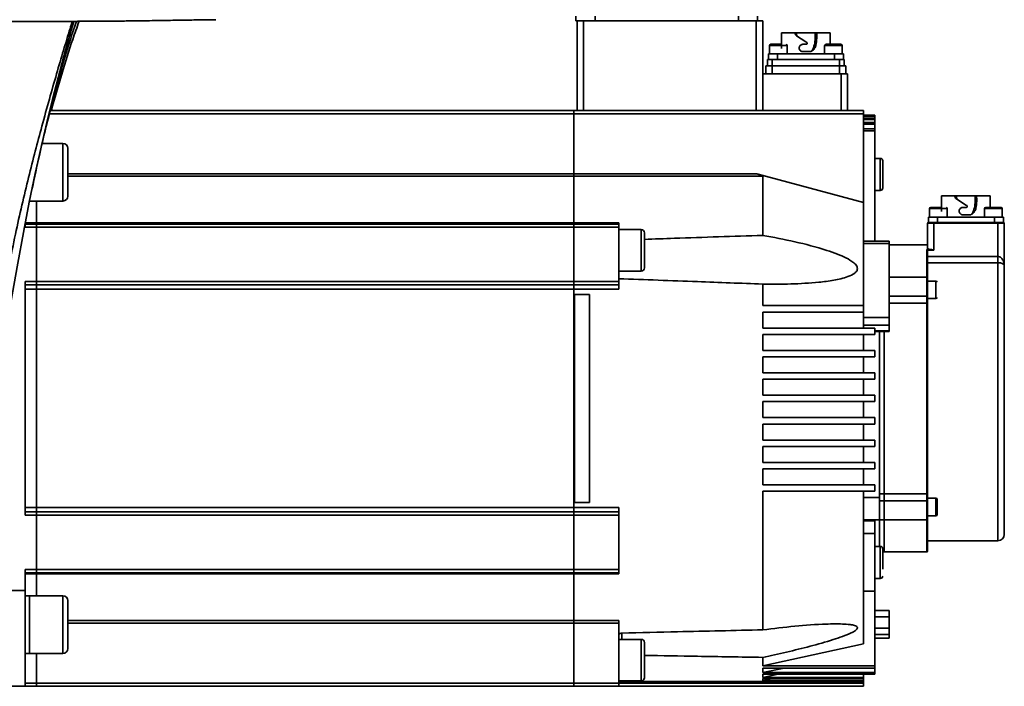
# Model space of a CAD drawing. Header units: millimetres. Extents: x -10540 to 6039, y -7467 to 6433.
# Tile 73 of 179: x -8126 to -7818, y 2343 to 2551. Entities that reach past the tile are written whole.
import ezdxf

# ---------------------------------------------------------------- set-up
doc = ezdxf.new("R2010")
doc.units = ezdxf.units.MM
doc.header["$LTSCALE"] = 8

msp = doc.modelspace()

# ---------------------------------------------------------------- linework, layer by layer
at = {"color": 7, "linetype": 'Continuous', "lineweight": 35}
for p, q in [((-7951.74, 2552.04), (-7951.74, 2550.54)), ((-7945.74, 2550.54), (-7945.74, 2552.04)), ((-7900.94, 2552.04), (-7900.94, 2550.54)), ((-7894.94, 2550.54), (-7894.94, 2552.04)), ((-7951.74, 2550.54), (-7951.34, 2550.54)), ((-7951.34, 2522.54), (-7951.34, 2550.54)), ((-7949.34, 2550.54), (-7951.34, 2550.54)), ((-7895.34, 2550.54), (-7949.34, 2550.54)), ((-7949.34, 2522.54), (-7949.34, 2550.54)), ((-7893.34, 2550.54), (-7895.34, 2550.54)), ((-7895.34, 2522.54), (-7895.34, 2550.54)), ((-7893.34, 2522.54), (-7893.34, 2550.54)), ((-7887.44, 2546.84), (-7887.44, 2541.94)), ((-7883.28, 2546.84), (-7887.44, 2546.84)), ((-7883.28, 2546.84), (-7883.28, 2546.84)), ((-7883.28, 2546.84), (-7882.78, 2546.52)), ((-7882.78, 2546.84), (-7883.28, 2546.84)), ((-7879.84, 2544), (-7882.81, 2545.93)), ((-7882.78, 2546.84), (-7882.78, 2546.52)), ((-7876.98, 2546.84), (-7882.78, 2546.84)), ((-7876.98, 2546.84), (-7876.96, 2545.15)), ((-7876.48, 2546.84), (-7876.98, 2546.84)), ((-7876.96, 2545.15), (-7876.47, 2545.16)), ((-7872.24, 2546.84), (-7876.48, 2546.84)), ((-7872.24, 2543.24), (-7872.24, 2546.84)), ((-7891.19, 2542.86), (-7891.19, 2540.24)), ((-7888.45, 2542.86), (-7891.19, 2542.86)), ((-7885.69, 2542.86), (-7888.45, 2542.86)), ((-7885.69, 2540.24), (-7885.69, 2542.86)), ((-7880.79, 2543.24), (-7879.76, 2543.24)), ((-7879.58, 2543.83), (-7879.84, 2544)), ((-7873.99, 2542.86), (-7873.99, 2540.24)), ((-7868.49, 2542.86), (-7873.99, 2542.86)), ((-7868.49, 2540.24), (-7868.49, 2542.86)), ((-7891.54, 2540.24), (-7891.54, 2538.54)), ((-7888.74, 2540.24), (-7891.54, 2540.24)), ((-7888.74, 2538.54), (-7888.74, 2540.24)), ((-7888.74, 2540.24), (-7870.94, 2540.24)), ((-7879.84, 2540.94), (-7880.79, 2540.94)), ((-7878.3, 2540.94), (-7879.84, 2540.94)), ((-7870.94, 2540.24), (-7870.94, 2538.54)), ((-7868.14, 2540.24), (-7870.94, 2540.24)), ((-7868.14, 2538.54), (-7868.14, 2540.24)), ((-7892.34, 2536.54), (-7892.34, 2534.04)), ((-7890.34, 2536.54), (-7892.34, 2536.54)), ((-7891.84, 2538.54), (-7891.84, 2536.54)), ((-7891.84, 2538.54), (-7890.34, 2538.54)), ((-7890.34, 2536.54), (-7890.34, 2538.54)), ((-7890.34, 2538.54), (-7889.48, 2538.54)), ((-7890.34, 2536.54), (-7869.34, 2536.54)), ((-7890.34, 2534.04), (-7890.34, 2536.54)), ((-7889.48, 2538.54), (-7888.74, 2538.54)), ((-7888.74, 2538.54), (-7870.94, 2538.54)), ((-7870.94, 2538.54), (-7870.2, 2538.54)), ((-7870.2, 2538.54), (-7869.34, 2538.54)), ((-7869.34, 2538.54), (-7869.34, 2536.54)), ((-7869.34, 2538.54), (-7867.84, 2538.54)), ((-7869.34, 2536.54), (-7869.34, 2534.04)), ((-7867.34, 2536.54), (-7869.34, 2536.54)), ((-7867.84, 2536.54), (-7867.84, 2538.54)), ((-7867.34, 2534.04), (-7867.34, 2536.54)), ((-7868.84, 2534.04), (-7893.34, 2534.04)), ((-7869.34, 2534.04), (-7890.34, 2534.04)), ((-7866.84, 2534.04), (-7868.84, 2534.04)), ((-7868.84, 2534.04), (-7868.84, 2522.54)), ((-7866.84, 2522.54), (-7866.84, 2534.04)), ((-7952.34, 2521.54), (-8116.27, 2521.54)), ((-8116, 2522.54), (-7952.34, 2522.54)), ((-7952.34, 2522.54), (-7861.84, 2522.54)), ((-7952.34, 2522.54), (-7952.34, 2521.54)), ((-7861.84, 2521.54), (-7952.34, 2521.54)), ((-7952.34, 2521.54), (-7952.34, 2502.75)), ((-7861.84, 2521.54), (-7861.84, 2522.54)), ((-7861.84, 2493.81), (-7861.84, 2521.54)), ((-7858.34, 2521.04), (-7861.84, 2521.04)), ((-7861.84, 2521.03), (-7858.34, 2521.03)), ((-7858.34, 2520.83), (-7861.84, 2520.83)), ((-7861.84, 2520.68), (-7858.34, 2520.68)), ((-7858.34, 2521.03), (-7858.34, 2521.04)), ((-7858.34, 2521.03), (-7858.34, 2520.83)), ((-7858.34, 2520.68), (-7858.34, 2520.83)), ((-7858.34, 2520.68), (-7858.34, 2520.08)), ((-7858.34, 2520.08), (-7861.84, 2520.08)), ((-7861.84, 2519.76), (-7858.34, 2519.76)), ((-7858.34, 2518.75), (-7861.84, 2518.75)), ((-7861.84, 2518.26), (-7858.34, 2518.26)), ((-7858.34, 2519.76), (-7858.34, 2520.08)), ((-7858.34, 2519.76), (-7858.34, 2518.75)), ((-7858.34, 2518.26), (-7858.34, 2518.75)), ((-7858.34, 2518.26), (-7858.34, 2516.82)), ((-7858.34, 2516.82), (-7861.84, 2516.82)), ((-7861.84, 2516.15), (-7858.34, 2516.15)), ((-7858.34, 2516.15), (-7858.34, 2516.82)), ((-7858.34, 2516.15), (-7858.34, 2481.71)), ((-8112.04, 2512.25), (-8118.52, 2512.25)), ((-8112.04, 2494.25), (-8112.04, 2512.25)), ((-8110.54, 2510.75), (-8110.54, 2495.75)), ((-7856.59, 2507.57), (-7858.34, 2507.57)), ((-7856.59, 2497.57), (-7856.59, 2507.57)), ((-8110.54, 2502.75), (-7952.34, 2502.75)), ((-7952.34, 2501.97), (-8110.54, 2501.97)), ((-7952.34, 2502.75), (-7895.2, 2502.75)), ((-7952.34, 2501.97), (-7952.34, 2502.75)), ((-7893.34, 2501.97), (-7952.34, 2501.97)), ((-7952.34, 2501.97), (-7952.34, 2487.42)), ((-7895.2, 2502.75), (-7861.84, 2493.81)), ((-7893.34, 2483.52), (-7893.34, 2501.97)), ((-7858.34, 2497.57), (-7856.59, 2497.57)), ((-7837.44, 2495.84), (-7837.44, 2490.94)), ((-7833.28, 2495.84), (-7837.44, 2495.84)), ((-7833.28, 2495.84), (-7833.28, 2495.84)), ((-7833.28, 2495.84), (-7832.78, 2495.52)), ((-7832.78, 2495.84), (-7833.28, 2495.84)), ((-7832.78, 2495.84), (-7832.78, 2495.52)), ((-7826.98, 2495.84), (-7832.78, 2495.84)), ((-7826.98, 2495.84), (-7826.96, 2494.15)), ((-7826.48, 2495.84), (-7826.98, 2495.84)), ((-7822.24, 2495.84), (-7826.48, 2495.84)), ((-7822.24, 2492.24), (-7822.24, 2495.84)), ((-8122.54, 2494.25), (-8112.04, 2494.25)), ((-8120.34, 2487.42), (-8120.34, 2494.25)), ((-7861.84, 2461.54), (-7861.84, 2493.81)), ((-7829.84, 2493), (-7832.81, 2494.93)), ((-7829.58, 2492.83), (-7829.84, 2493)), ((-7826.96, 2494.15), (-7826.47, 2494.16)), ((-7841.19, 2491.86), (-7841.19, 2489.24)), ((-7838.45, 2491.86), (-7841.19, 2491.86)), ((-7835.69, 2491.86), (-7838.45, 2491.86)), ((-7835.69, 2489.24), (-7835.69, 2491.86)), ((-7830.79, 2492.24), (-7829.76, 2492.24)), ((-7829.84, 2489.94), (-7830.79, 2489.94)), ((-7828.3, 2489.94), (-7829.84, 2489.94)), ((-7823.99, 2491.86), (-7823.99, 2489.24)), ((-7818.49, 2491.86), (-7823.99, 2491.86)), ((-7818.49, 2489.24), (-7818.49, 2491.86)), ((-8123.84, 2487.42), (-8120.34, 2487.42)), ((-8123.84, 2487.32), (-8123.84, 2486.04)), ((-8123.84, 2487.04), (-8120.34, 2487.04)), ((-8120.34, 2487.42), (-7952.34, 2487.42)), ((-8120.34, 2487.04), (-8120.34, 2487.42)), ((-8120.34, 2487.04), (-7952.34, 2487.04)), ((-8120.34, 2487.04), (-8120.34, 2486.04)), ((-7952.34, 2487.42), (-7938.34, 2487.42)), ((-7952.34, 2487.04), (-7952.34, 2487.42)), ((-7952.34, 2487.04), (-7938.34, 2487.04)), ((-7952.34, 2487.04), (-7952.34, 2486.04)), ((-7938.34, 2487.42), (-7938.34, 2487.04)), ((-7938.34, 2487.04), (-7938.34, 2486.04)), ((-7841.84, 2487.34), (-7839.84, 2487.34)), ((-7841.84, 2487.34), (-7841.84, 2479.49)), ((-7841.54, 2489.24), (-7841.54, 2487.54)), ((-7838.74, 2489.24), (-7841.54, 2489.24)), ((-7841.54, 2487.54), (-7839.84, 2487.54)), ((-7839.84, 2487.54), (-7839.84, 2487.34)), ((-7839.84, 2487.54), (-7819.84, 2487.54)), ((-7839.84, 2487.34), (-7839.84, 2478.86)), ((-7819.84, 2487.34), (-7839.84, 2487.34)), ((-7838.74, 2487.54), (-7838.74, 2489.24)), ((-7838.74, 2489.24), (-7820.94, 2489.24)), ((-7820.94, 2489.24), (-7820.94, 2487.54)), ((-7818.14, 2489.24), (-7820.94, 2489.24)), ((-7819.84, 2487.54), (-7818.33, 2487.54)), ((-7819.84, 2487.54), (-7819.84, 2487.34)), ((-7819.84, 2487.34), (-7819.84, 2476.88)), ((-7817.84, 2487.34), (-7819.84, 2487.34)), ((-7818.14, 2487.54), (-7818.14, 2489.24)), ((-7817.84, 2473.85), (-7817.84, 2487.34)), ((-8124.41, 2484.37), (-8124.07, 2486.15)), ((-8123.84, 2486.04), (-8120.34, 2486.04)), ((-7952.34, 2486.04), (-8120.34, 2486.04)), ((-8120.34, 2469.04), (-8120.34, 2486.04)), ((-7938.34, 2486.04), (-7952.34, 2486.04)), ((-7952.34, 2486.04), (-7952.34, 2469.04)), ((-7938.34, 2469.04), (-7938.34, 2486.04)), ((-7931.34, 2485.33), (-7938.34, 2485.33)), ((-7931.34, 2472.33), (-7931.34, 2485.33)), ((-7853.84, 2481.71), (-7861.84, 2481.71)), ((-7853.84, 2481.01), (-7861.84, 2481.01)), ((-7853.84, 2481.01), (-7853.84, 2481.71)), ((-7853.84, 2457.87), (-7853.84, 2481.01)), ((-7841.84, 2480.54), (-7853.84, 2480.54)), ((-7840.6, 2479.05), (-7842.04, 2479.05)), ((-7842.04, 2470.48), (-7842.04, 2479.05)), ((-7841.84, 2478.81), (-7841.84, 2478.86)), ((-7839.84, 2478.86), (-7841.84, 2478.86)), ((-7841.84, 2476.88), (-7819.84, 2476.88)), ((-7819.84, 2474.97), (-7841.84, 2474.97)), ((-7819.84, 2474.97), (-7819.84, 2476.88)), ((-7819.84, 2474.97), (-7819.84, 2388.04)), ((-7938.34, 2472.33), (-7931.34, 2472.33)), ((-8120.34, 2469.04), (-8123.84, 2469.04)), ((-8123.84, 2469.04), (-8123.84, 2396.04)), ((-8120.34, 2468.04), (-8123.84, 2468.04)), ((-8120.34, 2469.04), (-7952.34, 2469.04)), ((-8120.34, 2469.04), (-8120.34, 2468.04)), ((-7952.34, 2468.04), (-8120.34, 2468.04)), ((-8120.34, 2466.65), (-8120.34, 2468.04)), ((-7952.34, 2469.04), (-7938.34, 2469.04)), ((-7952.34, 2469.04), (-7952.34, 2468.04)), ((-7938.34, 2468.04), (-7952.34, 2468.04)), ((-7952.34, 2468.04), (-7952.34, 2466.65)), ((-7938.34, 2469.04), (-7938.34, 2468.04)), ((-7938.34, 2468.04), (-7938.34, 2466.65)), ((-7893.34, 2461.54), (-7893.34, 2468.29)), ((-7842.04, 2470.48), (-7853.84, 2470.48)), ((-7842.04, 2470.48), (-7842.04, 2464.55)), ((-7839.21, 2469.23), (-7841.84, 2469.23)), ((-7839.21, 2466.48), (-7839.21, 2469.23)), ((-8120.34, 2466.65), (-8123.84, 2466.65)), ((-7952.34, 2466.65), (-8120.34, 2466.65)), ((-8120.34, 2398.42), (-8120.34, 2466.65)), ((-7938.34, 2466.65), (-7952.34, 2466.65)), ((-7952.34, 2466.65), (-7952.34, 2398.42)), ((-7952.14, 2400.04), (-7952.14, 2465.04)), ((-7952.14, 2465.04), (-7947.44, 2465.04)), ((-7947.44, 2400.04), (-7947.44, 2465.04)), ((-7841.86, 2467.98), (-7842, 2467.75)), ((-7842, 2465.21), (-7841.86, 2464.98)), ((-7839.21, 2463.73), (-7839.21, 2466.48)), ((-7853.84, 2464.55), (-7842.04, 2464.55)), ((-7842.04, 2462.34), (-7853.84, 2462.34)), ((-7842.04, 2464.55), (-7842.04, 2462.34)), ((-7842.04, 2462.34), (-7842.04, 2402.74)), ((-7841.84, 2464.39), (-7841.84, 2463.73)), ((-7841.84, 2463.73), (-7839.21, 2463.73)), ((-7861.84, 2461.54), (-7893.34, 2461.54)), ((-7893.34, 2459.54), (-7861.84, 2459.54)), ((-7893.34, 2454.54), (-7893.34, 2459.54)), ((-7861.84, 2459.54), (-7861.84, 2461.54)), ((-7861.84, 2454.54), (-7861.84, 2459.54)), ((-7861.84, 2457.87), (-7853.84, 2457.87)), ((-7853.84, 2455.46), (-7853.84, 2457.87)), ((-7858.34, 2454.54), (-7893.34, 2454.54)), ((-7853.84, 2455.46), (-7861.84, 2455.46)), ((-7858.34, 2452.54), (-7858.34, 2454.54)), ((-7858.34, 2453.68), (-7853.84, 2453.68)), ((-7858.34, 2453.42), (-7853.84, 2453.42)), ((-7856.84, 2402.74), (-7856.84, 2453.42)), ((-7855.34, 2402.74), (-7855.34, 2453.42)), ((-7853.84, 2453.68), (-7853.84, 2455.46)), ((-7853.84, 2453.42), (-7853.84, 2453.68)), ((-7893.34, 2452.54), (-7858.34, 2452.54)), ((-7893.34, 2447.54), (-7893.34, 2452.54)), ((-7861.84, 2447.54), (-7861.84, 2452.54)), ((-7858.34, 2447.54), (-7893.34, 2447.54)), ((-7858.34, 2445.54), (-7858.34, 2447.54)), ((-7893.34, 2445.54), (-7858.34, 2445.54)), ((-7893.34, 2440.54), (-7893.34, 2445.54)), ((-7861.84, 2440.54), (-7861.84, 2445.54)), ((-7858.34, 2440.54), (-7893.34, 2440.54)), ((-7858.34, 2438.54), (-7858.34, 2440.54)), ((-7893.34, 2438.54), (-7858.34, 2438.54)), ((-7893.34, 2433.54), (-7893.34, 2438.54)), ((-7861.84, 2433.54), (-7861.84, 2438.54)), ((-7858.34, 2433.54), (-7893.34, 2433.54)), ((-7893.34, 2431.54), (-7858.34, 2431.54)), ((-7893.34, 2426.54), (-7893.34, 2431.54)), ((-7861.84, 2426.54), (-7861.84, 2431.54)), ((-7858.34, 2433.54), (-7858.34, 2431.54)), ((-7858.34, 2426.54), (-7893.34, 2426.54)), ((-7858.34, 2424.54), (-7858.34, 2426.54)), ((-7893.34, 2424.54), (-7858.34, 2424.54)), ((-7893.34, 2419.54), (-7893.34, 2424.54)), ((-7861.84, 2419.54), (-7861.84, 2424.54)), ((-7858.34, 2419.54), (-7893.34, 2419.54)), ((-7858.34, 2417.54), (-7858.34, 2419.54)), ((-7893.34, 2417.54), (-7858.34, 2417.54)), ((-7893.34, 2412.54), (-7893.34, 2417.54)), ((-7861.84, 2412.54), (-7861.84, 2417.54)), ((-7858.34, 2412.54), (-7893.34, 2412.54)), ((-7893.34, 2410.54), (-7858.34, 2410.54)), ((-7893.34, 2405.54), (-7893.34, 2410.54)), ((-7861.84, 2405.54), (-7861.84, 2410.54)), ((-7858.34, 2410.54), (-7858.34, 2412.54)), ((-7858.34, 2405.54), (-7893.34, 2405.54)), ((-7893.34, 2403.54), (-7858.34, 2403.54)), ((-7893.34, 2360.2), (-7893.34, 2403.54)), ((-7861.84, 2355.84), (-7861.84, 2403.54)), ((-7858.34, 2403.54), (-7858.34, 2405.54)), ((-7861.84, 2401.54), (-7856.84, 2401.54)), ((-7856.84, 2402.74), (-7855.34, 2402.74)), ((-7856.84, 2400.53), (-7856.84, 2402.74)), ((-7855.34, 2400.53), (-7856.84, 2400.53)), ((-7856.84, 2394.6), (-7856.84, 2400.53)), ((-7855.34, 2402.74), (-7842.04, 2402.74)), ((-7855.34, 2400.53), (-7855.34, 2402.74)), ((-7842.04, 2400.53), (-7855.34, 2400.53)), ((-7855.34, 2394.6), (-7855.34, 2400.53)), ((-7842.04, 2402.74), (-7842.04, 2400.53)), ((-7842.04, 2400.53), (-7842.04, 2394.6)), ((-7839.21, 2401.35), (-7841.84, 2401.35)), ((-7841.84, 2401.35), (-7841.84, 2400.7)), ((-7839.21, 2395.85), (-7839.21, 2401.35)), ((-8123.84, 2398.42), (-8120.34, 2398.42)), ((-8120.34, 2398.42), (-7952.34, 2398.42)), ((-8120.34, 2397.04), (-8120.34, 2398.42)), ((-7952.34, 2398.42), (-7938.34, 2398.42)), ((-7952.34, 2398.42), (-7952.34, 2397.04)), ((-7947.44, 2400.04), (-7952.14, 2400.04)), ((-7938.34, 2398.42), (-7938.34, 2397.04)), ((-7841.86, 2400.1), (-7842, 2399.86)), ((-7842, 2399.86), (-7842, 2398.72)), ((-7842, 2397.33), (-7841.86, 2397.1)), ((-7841.86, 2400.1), (-7841.86, 2398.8)), ((-8120.34, 2397.04), (-8123.84, 2397.04)), ((-8123.84, 2396.04), (-8120.34, 2396.04)), ((-8120.34, 2397.04), (-7952.34, 2397.04)), ((-8120.34, 2397.04), (-8120.34, 2396.04)), ((-7952.34, 2396.04), (-8120.34, 2396.04)), ((-8120.34, 2379.04), (-8120.34, 2396.04)), ((-7952.34, 2397.04), (-7938.34, 2397.04)), ((-7952.34, 2397.04), (-7952.34, 2396.04)), ((-7938.34, 2396.04), (-7952.34, 2396.04)), ((-7952.34, 2396.04), (-7952.34, 2379.04)), ((-7938.34, 2396.04), (-7938.34, 2397.04)), ((-7938.34, 2379.04), (-7938.34, 2396.04)), ((-7861.84, 2394.6), (-7856.84, 2394.6)), ((-7858.34, 2394.29), (-7861.84, 2394.29)), ((-7858.34, 2390.27), (-7858.34, 2394.29)), ((-7856.84, 2394.6), (-7855.34, 2394.6)), ((-7856.84, 2386.27), (-7856.84, 2394.6)), ((-7855.34, 2394.6), (-7842.04, 2394.6)), ((-7855.34, 2384.54), (-7855.34, 2394.6)), ((-7842.04, 2394.6), (-7842.04, 2384.54)), ((-7841.84, 2395.85), (-7839.21, 2395.85)), ((-7858.34, 2390.27), (-7861.84, 2390.27)), ((-7858.34, 2372.27), (-7858.34, 2390.27)), ((-7841.84, 2388.04), (-7819.84, 2388.04)), ((-7856.59, 2386.27), (-7858.34, 2386.27)), ((-7856.59, 2376.27), (-7856.59, 2386.27)), ((-7855.84, 2384.54), (-7855.34, 2384.54)), ((-7855.34, 2384.54), (-7842.04, 2384.54)), ((-8123.84, 2379.04), (-8123.84, 2372.54)), ((-8120.34, 2379.04), (-8123.84, 2379.04)), ((-8120.34, 2379.04), (-7952.34, 2379.04)), ((-8120.34, 2379.04), (-8120.34, 2378.04)), ((-7952.34, 2379.04), (-7938.34, 2379.04)), ((-7952.34, 2379.04), (-7952.34, 2378.04)), ((-7938.34, 2378.04), (-7938.34, 2379.04)), ((-8123.84, 2378.04), (-8120.34, 2378.04)), ((-8120.34, 2377.66), (-8123.84, 2377.66)), ((-7952.34, 2378.04), (-8120.34, 2378.04)), ((-8120.34, 2377.66), (-8120.34, 2378.04)), ((-7952.34, 2377.66), (-8120.34, 2377.66)), ((-8120.34, 2370.83), (-8120.34, 2377.66)), ((-7938.34, 2378.04), (-7952.34, 2378.04)), ((-7952.34, 2377.66), (-7952.34, 2378.04)), ((-7938.34, 2377.66), (-7952.34, 2377.66)), ((-7952.34, 2377.66), (-7952.34, 2363.11)), ((-7938.34, 2378.04), (-7938.34, 2377.66)), ((-7858.34, 2376.27), (-7856.59, 2376.27)), ((-8123.84, 2372.54), (-8141.34, 2372.54)), ((-8123.84, 2372.54), (-8123.84, 2342.54)), ((-8122.54, 2370.83), (-8123.84, 2370.83)), ((-8112.04, 2370.83), (-8122.54, 2370.83)), ((-8122.54, 2352.83), (-8122.54, 2370.83)), ((-8112.04, 2352.83), (-8112.04, 2370.83)), ((-7861.84, 2372.27), (-7858.34, 2372.27)), ((-7858.34, 2348.92), (-7858.34, 2372.27)), ((-8110.54, 2369.33), (-8110.54, 2354.33)), ((-7853.84, 2366.27), (-7858.34, 2366.27)), ((-7853.84, 2364.27), (-7858.34, 2364.27)), ((-7853.84, 2364.27), (-7853.84, 2366.27)), ((-7853.84, 2360.71), (-7853.84, 2364.27)), ((-8110.54, 2363.11), (-7952.34, 2363.11)), ((-7952.34, 2362.32), (-8110.54, 2362.32)), ((-7952.34, 2363.11), (-7938.34, 2363.11)), ((-7952.34, 2362.32), (-7952.34, 2363.11)), ((-7938.34, 2362.32), (-7952.34, 2362.32)), ((-7952.34, 2362.32), (-7952.34, 2343.54)), ((-7938.34, 2363.11), (-7938.34, 2362.32)), ((-7938.34, 2343.54), (-7938.34, 2362.32)), ((-7853.84, 2360.71), (-7858.34, 2360.71)), ((-7853.84, 2358.74), (-7853.84, 2360.71)), ((-7937.37, 2357.22), (-7937.37, 2359.3)), ((-7853.84, 2358.74), (-7858.34, 2358.74)), ((-7858.34, 2357.54), (-7853.84, 2357.54)), ((-7853.84, 2357.54), (-7853.84, 2358.74)), ((-7931.34, 2357.22), (-7938.34, 2357.22)), ((-7931.34, 2344.22), (-7931.34, 2357.22)), ((-7893.34, 2348.92), (-7861.84, 2355.84)), ((-8123.84, 2352.83), (-8122.54, 2352.83)), ((-8122.54, 2352.83), (-8112.04, 2352.83)), ((-8120.34, 2343.54), (-8120.34, 2352.83)), ((-7893.34, 2348.92), (-7893.34, 2351.58)), ((-7858.34, 2348.92), (-7893.34, 2348.92)), ((-7893.34, 2348.26), (-7858.34, 2348.26)), ((-7893.34, 2346.82), (-7893.34, 2348.26)), ((-7893.34, 2346.82), (-7886.59, 2348.26)), ((-7858.34, 2348.26), (-7858.34, 2348.92)), ((-7858.34, 2346.82), (-7858.34, 2348.26)), ((-7858.34, 2346.82), (-7893.34, 2346.82)), ((-7893.34, 2346.33), (-7858.34, 2346.33)), ((-7893.34, 2345.32), (-7893.34, 2346.33)), ((-7893.34, 2345.32), (-7888.52, 2346.33)), ((-7861.84, 2345.32), (-7893.34, 2345.32)), ((-7893.34, 2345), (-7861.84, 2345)), ((-7893.34, 2344.4), (-7893.34, 2345)), ((-7893.34, 2344.4), (-7890.45, 2345)), ((-7861.84, 2345.32), (-7861.84, 2346.33)), ((-7861.84, 2345), (-7861.84, 2345.32)), ((-7861.84, 2344.4), (-7861.84, 2345)), ((-7858.34, 2346.33), (-7858.34, 2346.82)), ((-8141.34, 2342.54), (-8123.84, 2342.54)), ((-8120.34, 2343.54), (-8123.84, 2343.54)), ((-8123.84, 2342.54), (-8120.34, 2342.54)), ((-8120.34, 2343.54), (-7952.34, 2343.54)), ((-8120.34, 2343.54), (-8120.34, 2342.54)), ((-7952.34, 2342.54), (-8120.34, 2342.54)), ((-7952.34, 2343.54), (-7938.34, 2343.54)), ((-7952.34, 2343.54), (-7952.34, 2342.54)), ((-7938.34, 2342.54), (-7952.34, 2342.54)), ((-7938.34, 2344.22), (-7931.34, 2344.22)), ((-7938.34, 2344.04), (-7861.84, 2344.04)), ((-7938.34, 2343.54), (-7938.34, 2342.54)), ((-7938.34, 2343.54), (-7861.84, 2343.54)), ((-7861.84, 2342.54), (-7938.34, 2342.54)), ((-7861.84, 2344.4), (-7893.34, 2344.4)), ((-7893.34, 2344.24), (-7861.84, 2344.24)), ((-7893.34, 2344.04), (-7893.34, 2344.24)), ((-7893.34, 2344.04), (-7892.38, 2344.24)), ((-7861.84, 2344.04), (-7893.34, 2344.04)), ((-7861.84, 2344.24), (-7861.84, 2344.4)), ((-7861.84, 2344.04), (-7861.84, 2344.24)), ((-7861.84, 2344.04), (-7861.84, 2344.04)), ((-7861.84, 2343.54), (-7861.84, 2344.04)), ((-7861.84, 2342.54), (-7861.84, 2343.54))]:
    msp.add_line(p, q, dxfattribs=at)
at = {"color": 7, "linetype": 'Continuous', "lineweight": 35, "flags": 128}
for points in [[(-8108.66, 2550.42), (-8109.47, 2547.61), (-8111.85, 2539.07), (-8113.54, 2532.75), (-8115.28, 2526.01), (-8117.05, 2518.83), (-8118.86, 2511.11), (-8120.69, 2502.89), (-8122.56, 2493.89), (-8124.41, 2484.45), (-8126.2, 2474.81), (-8127.95, 2464.97), (-8129.68, 2454.85), (-8131.37, 2444.65), (-8134.68, 2423.97), (-8136.31, 2413.62), (-8137.93, 2403.31), (-8137.93, 2403.31), (-8137.93, 2403.31)], [(-7842.04, 2464.55), (-7842, 2464.55), (-7841.96, 2464.56), (-7841.93, 2464.56), (-7841.9, 2464.58), (-7841.87, 2464.59), (-7841.85, 2464.61), (-7841.84, 2464.63), (-7841.84, 2464.64)], [(-7842.04, 2462.34), (-7842, 2462.34), (-7841.96, 2462.33), (-7841.93, 2462.32), (-7841.9, 2462.3), (-7841.87, 2462.29), (-7841.85, 2462.26), (-7841.84, 2462.24), (-7841.84, 2462.22)], [(-7842.04, 2402.74), (-7842, 2402.74), (-7841.96, 2402.75), (-7841.93, 2402.76), (-7841.9, 2402.77), (-7841.87, 2402.79), (-7841.85, 2402.81), (-7841.84, 2402.84), (-7841.84, 2402.86)], [(-7842.04, 2400.53), (-7842, 2400.53), (-7841.96, 2400.52), (-7841.93, 2400.51), (-7841.9, 2400.5), (-7841.87, 2400.49), (-7841.85, 2400.47), (-7841.84, 2400.45), (-7841.84, 2400.43)]]:
    msp.add_lwpolyline(points, dxfattribs=at)
at = {"color": 7, "linetype": 'Continuous', "lineweight": 35}
for centre, radius, start, end in [((-8225.84, 2662.54), 115, 97.548, 359.2584), ((-7890.81, 2542.86), 0.375, 90, 180), ((-7886.06, 2542.86), 0.375, 0, 90), ((-7873.61, 2542.86), 0.375, 90, 180), ((-7868.86, 2542.86), 0.375, 0, 90), ((-8112.04, 2510.75), 1.5, 0, 90), ((-7856.59, 2506.82), 0.75, 0, 90), ((-8112.04, 2495.75), 1.5, 270, 0), ((-7856.59, 2498.32), 0.75, 270, 0), ((-7840.81, 2491.86), 0.375, 90, 180), ((-7836.06, 2491.86), 0.375, 0, 90), ((-7823.61, 2491.86), 0.375, 90, 180), ((-7818.86, 2491.86), 0.375, 0, 90), ((-7841.64, 2487.34), 0.2, 90, 180), ((-7818.04, 2487.34), 0.2, 0, 90), ((-7931.34, 2484.33), 1, 0, 90), ((-7931.34, 2473.33), 1, 270, 0), ((-7842.04, 2470.28), 0.2, 0, 90), ((-7839.21, 2468.85), 0.375, 0, 90), ((-7839.21, 2464.1), 0.375, 270, 0), ((-7839.21, 2400.97), 0.375, 0, 90), ((-7842.04, 2394.8), 0.2, 270, 0), ((-7839.21, 2396.22), 0.375, 270, 0), ((-7819.84, 2390.04), 2, 270, 0), ((-7856.59, 2385.52), 0.75, 0, 90), ((-7842.04, 2384.74), 0.2, 270, 0), ((-7856.59, 2377.02), 0.75, 270, 0), ((-8112.04, 2369.33), 1.5, 0, 90), ((-8112.04, 2354.33), 1.5, 270, 0), ((-7931.34, 2356.22), 1, 0, 90), ((-7931.34, 2345.22), 1, 270, 0)]:
    msp.add_arc(centre, radius, start, end, dxfattribs=at)
for centre in [(-7879.84, 2538.93), (-7829.84, 2487.93)]:
    msp.add_ellipse(centre, major_axis=(-6.78, 769.68), ratio=0.004452, start_param=4.720446, end_param=4.722625, dxfattribs=at)
for points, knots in [([(-8149.19, 2550.23), (-8148.23, 2550.24), (-8146.54, 2550.25), (-8144.3, 2550.27), (-8142.38, 2550.28), (-8140.47, 2550.29), (-8138.33, 2550.3), (-8135.71, 2550.31), (-8132.7, 2550.32), (-8129.55, 2550.32), (-8126.72, 2550.33), (-8123.94, 2550.34), (-8120.78, 2550.36), (-8117.29, 2550.37), (-8113.96, 2550.39), (-8111.13, 2550.4), (-8108.67, 2550.42), (-8106.12, 2550.43), (-8103.34, 2550.44), (-8100.29, 2550.46), (-8097.41, 2550.48), (-8094.92, 2550.5), (-8092.82, 2550.52), (-8090.86, 2550.55), (-8088.58, 2550.57), (-8085.7, 2550.61), (-8082.23, 2550.67), (-8078.7, 2550.73), (-8074.77, 2550.79), (-8070.49, 2550.85), (-8066.8, 2550.91), (-8064.71, 2550.93), (-8064.28, 2550.94)], [0, 0, 0, 0, 0.034138, 0.0598797, 0.0793862, 0.1017792, 0.1272513, 0.1547498, 0.1940405, 0.2331635, 0.2655298, 0.2933881, 0.3308577, 0.376613, 0.4161612, 0.4479297, 0.476139, 0.5028355, 0.5376013, 0.5740982, 0.6100475, 0.639025, 0.6615185, 0.6839276, 0.7082752, 0.7422634, 0.7856836, 0.8315502, 0.8677614, 0.9256521, 0.9846227, 1, 1, 1, 1]), ([(-8140.89, 2403.26), (-8139.84, 2410.04), (-8137.73, 2423.6), (-8134.98, 2440.62), (-8132.65, 2454.16), (-8130.82, 2464.25), (-8128.91, 2474.2), (-8126.93, 2483.82), (-8124.88, 2493), (-8122.79, 2501.68), (-8120.69, 2509.93), (-8118.51, 2518.12), (-8116.29, 2526.17), (-8114.03, 2534.08), (-8111.87, 2541.39), (-8110.23, 2546.82), (-8109.36, 2549.66), (-8109.13, 2550.41)], [0, 0, 0, 0, 0.118673, 0.237368, 0.296949, 0.356607, 0.416181, 0.475647, 0.533013, 0.590591, 0.648189, 0.705583, 0.772802, 0.840218, 0.907768, 0.975311, 1, 1, 1, 1]), ([(-8121.69, 2498.05), (-8120.94, 2501.57), (-8119.29, 2509.37), (-8116.52, 2520.77), (-8113.43, 2532.38), (-8110.55, 2542.34), (-8108.65, 2548.06), (-8107.86, 2550.42)], [0, 0, 0, 0, 0.17995, 0.398706, 0.617466, 0.842449, 1, 1, 1, 1]), ([(-8107.01, 2550.43), (-8107.68, 2548.55), (-8109.5, 2543.4), (-8112.44, 2534.12), (-8114.61, 2526.39), (-8115.68, 2522.54)], [0, 0, 0, 0, 0.2234294, 0.6136745, 1, 1, 1, 1]), ([(-7882.81, 2545.93), (-7882.9, 2546), (-7883.07, 2546.15), (-7883.24, 2546.47), (-7883.27, 2546.71), (-7883.28, 2546.84)], [0, 0, 0, 0, 0.325529, 0.650881, 1, 1, 1, 1]), ([(-7882.78, 2546.52), (-7882.78, 2546.43), (-7882.76, 2546.24), (-7882.66, 2545.99), (-7882.52, 2545.77), (-7882.38, 2545.66), (-7882.31, 2545.61)], [0, 0, 0, 0, 0.250505, 0.500061, 0.750356, 1, 1, 1, 1]), ([(-7877.84, 2541.23), (-7877.59, 2541.86), (-7877.09, 2543.11), (-7877, 2544.47), (-7876.96, 2545.15)], [0, 0, 0, 0, 0.501561, 1, 1, 1, 1]), ([(-7876.47, 2545.16), (-7876.49, 2544.42), (-7876.53, 2543.52), (-7876.8, 2542.68), (-7876.85, 2542.53)], [0, 0, 0, 0, 0.8254115, 1, 1, 1, 1]), ([(-7887.44, 2543.24), (-7887.48, 2543.24), (-7887.79, 2543.24), (-7888.45, 2543.24), (-7889.21, 2543.24), (-7889.76, 2543.24), (-7890.14, 2543.24), (-7890.44, 2543.24), (-7890.74, 2543.24), (-7890.78, 2543.24), (-7890.81, 2543.24)], [0, 0, 0, 0, 0.032389, 0.219318, 0.406247, 0.507897, 0.609659, 0.711309, 0.813071, 1, 1, 1, 1]), ([(-7880.79, 2540.94), (-7880.92, 2540.95), (-7881.18, 2540.98), (-7881.53, 2541.18), (-7881.79, 2541.47), (-7881.94, 2541.84), (-7881.95, 2542.23), (-7881.85, 2542.6), (-7881.63, 2542.91), (-7881.31, 2543.14), (-7881.01, 2543.23), (-7880.84, 2543.24), (-7880.79, 2543.24)], [0, 0, 0, 0, 0.1084107, 0.2167642, 0.3263232, 0.4347904, 0.5395822, 0.6419379, 0.7456225, 0.8528808, 0.962424, 1, 1, 1, 1]), ([(-7879.76, 2543.24), (-7879.72, 2543.24), (-7879.65, 2543.25), (-7879.56, 2543.3), (-7879.49, 2543.37), (-7879.44, 2543.47), (-7879.43, 2543.57), (-7879.45, 2543.68), (-7879.5, 2543.77), (-7879.55, 2543.81), (-7879.58, 2543.83)], [0, 0, 0, 0, 0.124892, 0.2497847, 0.3746586, 0.4996355, 0.6245052, 0.7495315, 0.8746561, 1, 1, 1, 1]), ([(-7876.85, 2542.53), (-7877.02, 2542.21), (-7877.36, 2541.55), (-7877.98, 2541.15), (-7878.3, 2540.94)], [0, 0, 0, 0, 0.482487, 1, 1, 1, 1]), ([(-7868.86, 2543.24), (-7868.9, 2543.24), (-7868.95, 2543.24), (-7869.25, 2543.24), (-7869.55, 2543.24), (-7869.93, 2543.24), (-7870.49, 2543.24), (-7871.25, 2543.24), (-7872.01, 2543.24), (-7872.56, 2543.24), (-7872.94, 2543.24), (-7873.24, 2543.24), (-7873.54, 2543.24), (-7873.58, 2543.24), (-7873.61, 2543.24)], [0, 0, 0, 0, 0.119721, 0.184825, 0.25, 0.315103, 0.380279, 0.5, 0.619721, 0.684825, 0.75, 0.815103, 0.880279, 1, 1, 1, 1]), ([(-7855.84, 2498.32), (-7855.84, 2498.37), (-7855.84, 2498.46), (-7855.84, 2498.99), (-7855.84, 2499.54), (-7855.84, 2500.22), (-7855.84, 2501.21), (-7855.84, 2502.57), (-7855.84, 2503.93), (-7855.84, 2504.91), (-7855.84, 2505.6), (-7855.84, 2506.14), (-7855.84, 2506.67), (-7855.84, 2506.76), (-7855.84, 2506.82)], [0, 0, 0, 0, 0.119728, 0.18418, 0.25, 0.31582, 0.380272, 0.5, 0.619728, 0.68418, 0.75, 0.81582, 0.880272, 1, 1, 1, 1]), ([(-7895.2, 2502.75), (-7894.98, 2502.69), (-7894.62, 2502.6), (-7894.16, 2502.45), (-7893.82, 2502.32), (-7893.59, 2502.21), (-7893.44, 2502.12), (-7893.37, 2502.05), (-7893.34, 2502), (-7893.34, 2501.98), (-7893.34, 2501.97)], [0, 0, 0, 0, 0.313211, 0.528633, 0.677885, 0.819786, 0.895401, 0.947212, 0.982949, 1, 1, 1, 1]), ([(-7832.81, 2494.93), (-7832.9, 2495), (-7833.07, 2495.15), (-7833.24, 2495.47), (-7833.27, 2495.71), (-7833.28, 2495.84)], [0, 0, 0, 0, 0.325529, 0.650881, 1, 1, 1, 1]), ([(-7832.78, 2495.52), (-7832.78, 2495.43), (-7832.76, 2495.24), (-7832.66, 2494.99), (-7832.52, 2494.77), (-7832.38, 2494.66), (-7832.31, 2494.61)], [0, 0, 0, 0, 0.250505, 0.500061, 0.750356, 1, 1, 1, 1]), ([(-7829.76, 2492.24), (-7829.72, 2492.24), (-7829.65, 2492.25), (-7829.56, 2492.3), (-7829.49, 2492.37), (-7829.44, 2492.47), (-7829.43, 2492.57), (-7829.45, 2492.68), (-7829.5, 2492.77), (-7829.55, 2492.81), (-7829.58, 2492.83)], [0, 0, 0, 0, 0.124892, 0.249785, 0.374659, 0.499636, 0.624505, 0.749532, 0.874656, 1, 1, 1, 1]), ([(-7827.84, 2490.23), (-7827.59, 2490.86), (-7827.09, 2492.11), (-7827, 2493.47), (-7826.96, 2494.15)], [0, 0, 0, 0, 0.501561, 1, 1, 1, 1]), ([(-7826.47, 2494.16), (-7826.49, 2493.42), (-7826.53, 2492.52), (-7826.8, 2491.68), (-7826.85, 2491.53)], [0, 0, 0, 0, 0.825411, 1, 1, 1, 1]), ([(-7837.44, 2492.24), (-7837.48, 2492.24), (-7837.79, 2492.24), (-7838.45, 2492.24), (-7839.21, 2492.24), (-7839.76, 2492.24), (-7840.14, 2492.24), (-7840.44, 2492.24), (-7840.74, 2492.24), (-7840.78, 2492.24), (-7840.81, 2492.24)], [0, 0, 0, 0, 0.032389, 0.219318, 0.406247, 0.507897, 0.609659, 0.711309, 0.813071, 1, 1, 1, 1]), ([(-7830.79, 2489.94), (-7830.92, 2489.95), (-7831.18, 2489.98), (-7831.53, 2490.18), (-7831.79, 2490.47), (-7831.94, 2490.84), (-7831.95, 2491.23), (-7831.85, 2491.6), (-7831.63, 2491.91), (-7831.31, 2492.14), (-7831.01, 2492.23), (-7830.84, 2492.24), (-7830.79, 2492.24)], [0, 0, 0, 0, 0.108411, 0.216764, 0.326323, 0.43479, 0.539582, 0.641938, 0.745623, 0.852881, 0.962424, 1, 1, 1, 1]), ([(-7826.85, 2491.53), (-7827.02, 2491.21), (-7827.36, 2490.55), (-7827.98, 2490.15), (-7828.3, 2489.94)], [0, 0, 0, 0, 0.482487, 1, 1, 1, 1]), ([(-7818.86, 2492.24), (-7818.9, 2492.24), (-7818.95, 2492.24), (-7819.25, 2492.24), (-7819.55, 2492.24), (-7819.93, 2492.24), (-7820.49, 2492.24), (-7821.25, 2492.24), (-7822.01, 2492.24), (-7822.56, 2492.24), (-7822.94, 2492.24), (-7823.24, 2492.24), (-7823.54, 2492.24), (-7823.58, 2492.24), (-7823.61, 2492.24)], [0, 0, 0, 0, 0.119721, 0.184825, 0.25, 0.315103, 0.380279, 0.5, 0.619721, 0.684825, 0.75, 0.815103, 0.880279, 1, 1, 1, 1]), ([(-7841.64, 2487.54), (-7841.61, 2487.54), (-7841.58, 2487.54), (-7841.35, 2487.54), (-7841.12, 2487.54), (-7840.83, 2487.54), (-7840.41, 2487.54), (-7840.06, 2487.54), (-7839.84, 2487.54)], [0, 0, 0, 0, 0.239443, 0.369626, 0.5, 0.630183, 0.760557, 1, 1, 1, 1]), ([(-7819.84, 2487.54), (-7819.61, 2487.54), (-7819.26, 2487.54), (-7818.84, 2487.54), (-7818.56, 2487.54), (-7818.32, 2487.54), (-7818.1, 2487.54), (-7818.06, 2487.54), (-7818.04, 2487.54)], [0, 0, 0, 0, 0.239443, 0.369626, 0.5, 0.630183, 0.760557, 1, 1, 1, 1]), ([(-7930.34, 2473.33), (-7930.34, 2473.4), (-7930.34, 2473.51), (-7930.34, 2474.2), (-7930.34, 2474.91), (-7930.34, 2475.79), (-7930.34, 2477.07), (-7930.34, 2478.83), (-7930.34, 2480.58), (-7930.34, 2481.86), (-7930.34, 2482.74), (-7930.34, 2483.45), (-7930.34, 2484.14), (-7930.34, 2484.25), (-7930.34, 2484.33)], [0, 0, 0, 0, 0.119728, 0.18418, 0.25, 0.31582, 0.380272, 0.5, 0.619728, 0.68418, 0.75, 0.81582, 0.880272, 1, 1, 1, 1]), ([(-7930.34, 2482.27), (-7927.21, 2482.38), (-7914.88, 2482.82), (-7902.54, 2483.22), (-7893.34, 2483.52)], [0, 0, 0, 0, 0.253462, 1, 1, 1, 1]), ([(-7893.34, 2483.52), (-7889.98, 2482.89), (-7883.26, 2481.64), (-7875.45, 2479.58), (-7870.16, 2477.75), (-7867.3, 2476.51), (-7865.21, 2475.32), (-7864.05, 2474.15), (-7863.74, 2473.37), (-7863.75, 2472.82), (-7864.01, 2472.23), (-7864.91, 2471.35), (-7867.34, 2470.29), (-7871.14, 2469.39), (-7877.13, 2468.69), (-7884.52, 2468.22), (-7890.4, 2468.26), (-7893.34, 2468.29)], [0, 0, 0, 0, 0.159544, 0.318878, 0.37467, 0.418938, 0.46329, 0.48564, 0.495454, 0.505329, 0.514349, 0.530032, 0.570456, 0.645596, 0.721075, 0.860494, 1, 1, 1, 1]), ([(-7842.04, 2479.05), (-7842.01, 2479.04), (-7841.98, 2479.03), (-7841.92, 2478.99), (-7841.88, 2478.94), (-7841.85, 2478.89), (-7841.85, 2478.87), (-7841.84, 2478.86)], [0, 0, 0, 0, 0.295332, 0.499923, 0.774815, 0.892953, 1, 1, 1, 1]), ([(-7841.84, 2479.49), (-7841.81, 2479.44), (-7841.77, 2479.34), (-7841.41, 2479.19), (-7840.98, 2479.1), (-7840.69, 2479.06), (-7840.6, 2479.05)], [0, 0, 0, 0, 0.293602, 0.58725, 0.878923, 1, 1, 1, 1]), ([(-7841.84, 2470.28), (-7841.84, 2471.18), (-7841.84, 2473.06), (-7841.84, 2475.4), (-7841.84, 2477.42), (-7841.84, 2478.34), (-7841.84, 2478.81)], [0, 0, 0, 0, 0.2319633, 0.4879802, 0.7439831, 1, 1, 1, 1]), ([(-7839.84, 2478.86), (-7839.84, 2478.86), (-7839.97, 2478.9), (-7840.22, 2478.99), (-7840.47, 2479.03), (-7840.6, 2479.05)], [0, 0, 0, 0, 0.011116, 0.498063, 1, 1, 1, 1]), ([(-7819.84, 2476.88), (-7819.75, 2476.88), (-7819.57, 2476.87), (-7819.22, 2476.76), (-7818.68, 2476.41), (-7817.99, 2475.44), (-7817.9, 2474.48), (-7817.84, 2473.85)], [0, 0, 0, 0, 0.057414, 0.117387, 0.251241, 0.500728, 1, 1, 1, 1]), ([(-7817.84, 2473.85), (-7817.85, 2473.96), (-7817.89, 2474.2), (-7818.19, 2474.55), (-7818.68, 2474.81), (-7819.22, 2474.93), (-7819.57, 2474.97), (-7819.75, 2474.97), (-7819.84, 2474.97)], [0, 0, 0, 0, 0.24984, 0.500424, 0.749279, 0.881985, 0.942108, 1, 1, 1, 1]), ([(-7817.84, 2432.54), (-7817.84, 2434.04), (-7817.84, 2437.06), (-7817.84, 2441.6), (-7817.84, 2446.91), (-7817.84, 2452.82), (-7817.84, 2458.27), (-7817.84, 2462.54), (-7817.84, 2465.79), (-7817.84, 2468.57), (-7817.84, 2470.84), (-7817.84, 2472.65), (-7817.84, 2473.45), (-7817.84, 2473.85)], [0, 0, 0, 0, 0.0792531, 0.1602605, 0.2429093, 0.370462, 0.499912, 0.5862438, 0.6720171, 0.7570907, 0.8397312, 0.9207427, 1, 1, 1, 1]), ([(-7893.34, 2468.29), (-7900.14, 2468.54), (-7915.14, 2469.09), (-7930.14, 2469.66), (-7938.34, 2469.97)], [0, 0, 0, 0, 0.453614, 1, 1, 1, 1]), ([(-7841.84, 2466.48), (-7841.84, 2466.8), (-7841.84, 2467.46), (-7841.84, 2468.39), (-7841.84, 2469.18), (-7841.84, 2469.79), (-7841.84, 2470.16), (-7841.84, 2470.32), (-7841.84, 2470.27), (-7841.84, 2470.27)], [0, 0, 0, 0, 0.162301, 0.330216, 0.498132, 0.660433, 0.822734, 0.990649, 1, 1, 1, 1]), ([(-7841.84, 2462.22), (-7841.84, 2462.39), (-7841.84, 2462.75), (-7841.84, 2463.4), (-7841.84, 2464.06), (-7841.84, 2464.45), (-7841.84, 2464.64)], [0, 0, 0, 0, 0.24454, 0.5, 0.75546, 1, 1, 1, 1]), ([(-7841.84, 2432.54), (-7841.84, 2435.19), (-7841.84, 2440.53), (-7841.84, 2448.32), (-7841.84, 2455.72), (-7841.84, 2460.06), (-7841.84, 2462.22)], [0, 0, 0, 0, 0.248239, 0.5, 0.751761, 1, 1, 1, 1]), ([(-7841.84, 2402.86), (-7841.84, 2405.02), (-7841.84, 2409.36), (-7841.84, 2416.76), (-7841.84, 2424.55), (-7841.84, 2429.89), (-7841.84, 2432.54)], [0, 0, 0, 0, 0.248239, 0.5, 0.751761, 1, 1, 1, 1]), ([(-7817.84, 2390.04), (-7817.84, 2390.1), (-7817.84, 2390.22), (-7817.84, 2391.24), (-7817.84, 2392.79), (-7817.84, 2394.74), (-7817.84, 2396.92), (-7817.84, 2399.49), (-7817.84, 2402.43), (-7817.84, 2405.69), (-7817.84, 2409.22), (-7817.84, 2412.95), (-7817.84, 2417.23), (-7817.84, 2422.04), (-7817.84, 2427.3), (-7817.84, 2430.81), (-7817.84, 2432.54)], [0, 0, 0, 0, 0.077626, 0.157663, 0.239951, 0.304275, 0.368607, 0.434299, 0.5, 0.565693, 0.631393, 0.695717, 0.760049, 0.84233, 0.922368, 1, 1, 1, 1]), ([(-7841.84, 2400.43), (-7841.84, 2400.63), (-7841.84, 2401.02), (-7841.84, 2401.68), (-7841.84, 2402.32), (-7841.84, 2402.68), (-7841.84, 2402.86)], [0, 0, 0, 0, 0.24454, 0.5, 0.75546, 1, 1, 1, 1]), ([(-7838.84, 2396.22), (-7838.84, 2396.25), (-7838.84, 2396.3), (-7838.84, 2396.6), (-7838.84, 2396.91), (-7838.84, 2397.28), (-7838.84, 2397.84), (-7838.84, 2398.6), (-7838.84, 2399.36), (-7838.84, 2399.91), (-7838.84, 2400.29), (-7838.84, 2400.59), (-7838.84, 2400.89), (-7838.84, 2400.94), (-7838.84, 2400.97)], [0, 0, 0, 0, 0.119721, 0.184825, 0.25, 0.315103, 0.380279, 0.5, 0.619721, 0.684825, 0.75, 0.815103, 0.880279, 1, 1, 1, 1]), ([(-7841.84, 2394.8), (-7841.84, 2394.8), (-7841.84, 2394.76), (-7841.84, 2394.92), (-7841.84, 2395.28), (-7841.84, 2395.9), (-7841.84, 2396.69), (-7841.84, 2397.62), (-7841.84, 2398.27), (-7841.84, 2398.6)], [0, 0, 0, 0, 0.0093506, 0.1772665, 0.3395671, 0.5018677, 0.6697835, 0.8376994, 1, 1, 1, 1]), ([(-7841.84, 2384.74), (-7841.84, 2384.8), (-7841.84, 2384.92), (-7841.84, 2385.91), (-7841.84, 2387.43), (-7841.84, 2389.51), (-7841.84, 2391.94), (-7841.84, 2393.88), (-7841.84, 2394.8)], [0, 0, 0, 0, 0.175254, 0.349362, 0.522034, 0.689721, 0.854069, 1, 1, 1, 1]), ([(-7855.84, 2379.15), (-7855.84, 2379.64), (-7855.84, 2380.4), (-7855.84, 2381.52), (-7855.84, 2382.38), (-7855.84, 2383.2), (-7855.84, 2384.14), (-7855.84, 2385.04), (-7855.84, 2385.51), (-7855.84, 2385.52), (-7855.84, 2385.52)], [0, 0, 0, 0, 0.174995, 0.269199, 0.365401, 0.461603, 0.555806, 0.730801, 0.905797, 1, 1, 1, 1]), ([(-7893.34, 2360.2), (-7890, 2360.6), (-7883.33, 2361.41), (-7875, 2362), (-7869.22, 2362.09), (-7866.28, 2361.9), (-7864.81, 2361.63), (-7864.08, 2361.33), (-7863.78, 2361.05), (-7863.73, 2360.74), (-7863.92, 2360.38), (-7864.53, 2359.84), (-7866.05, 2359.03), (-7868.4, 2358.08), (-7872.7, 2356.68), (-7878.53, 2355.02), (-7885.91, 2353.21), (-7890.86, 2352.13), (-7893.34, 2351.58)], [0, 0, 0, 0, 0.158387, 0.316576, 0.399352, 0.441933, 0.468655, 0.482638, 0.493542, 0.502635, 0.511718, 0.52557, 0.552341, 0.599991, 0.647873, 0.765042, 0.882527, 1, 1, 1, 1]), ([(-7938.34, 2358.47), (-7938.32, 2358.56), (-7938.3, 2358.73), (-7938.1, 2358.95), (-7937.84, 2359.09), (-7937.58, 2359.16), (-7937.42, 2359.17), (-7937.37, 2359.17)], [0, 0, 0, 0, 0.288404, 0.528472, 0.7244, 0.921491, 1, 1, 1, 1]), ([(-7937.37, 2359.17), (-7931.56, 2359.31), (-7916.88, 2359.66), (-7902.2, 2359.99), (-7893.34, 2360.2)], [0, 0, 0, 0, 0.396127, 1, 1, 1, 1]), ([(-7930.34, 2350.72), (-7930.34, 2351.42), (-7930.34, 2352.48), (-7930.34, 2353.76), (-7930.34, 2354.64), (-7930.34, 2355.35), (-7930.34, 2356.04), (-7930.34, 2356.15), (-7930.34, 2356.22)], [0, 0, 0, 0, 0.239457, 0.368361, 0.5, 0.631639, 0.760543, 1, 1, 1, 1]), ([(-7893.34, 2351.58), (-7900.14, 2351.69), (-7912.48, 2351.89), (-7924.81, 2352.11), (-7930.34, 2352.21)], [0, 0, 0, 0, 0.551697, 1, 1, 1, 1]), ([(-7930.34, 2345.22), (-7930.34, 2345.3), (-7930.34, 2345.41), (-7930.34, 2346.1), (-7930.34, 2346.81), (-7930.34, 2347.69), (-7930.34, 2348.97), (-7930.34, 2350.03), (-7930.34, 2350.72)], [0, 0, 0, 0, 0.239457, 0.368361, 0.5, 0.631639, 0.760543, 1, 1, 1, 1])]:
    msp.add_open_spline(points, degree=3, knots=knots, dxfattribs=at)
for points in [[(-7841.84, 2464.64), (-7841.84, 2464.94), (-7841.84, 2465.52), (-7841.84, 2466.16), (-7841.84, 2466.48)], [(-7841.84, 2398.6), (-7841.84, 2398.92), (-7841.84, 2399.56), (-7841.84, 2400.14), (-7841.84, 2400.43)]]:
    msp.add_open_spline(points, degree=3, dxfattribs=at)

doc.saveas('drawing.dxf')
